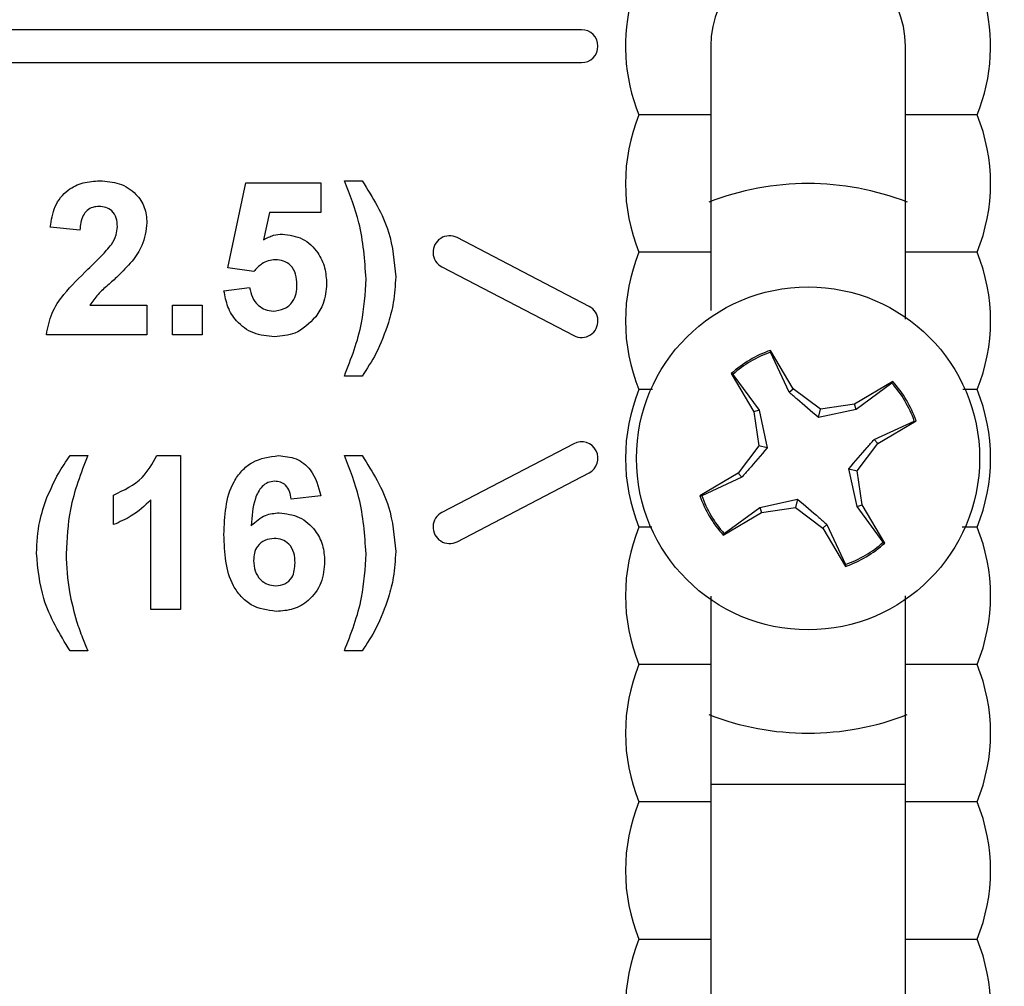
# Model space of a CAD drawing. Header units: inches. Extents: x 0.3 to 33.8, y 0.2 to 21.7.
# Tile 149 of 209: x 26.439 to 26.618, y 9.513 to 9.689. Entities that reach past the tile are written whole.
import ezdxf

# ---------------------------------------------------------------- set-up
doc = ezdxf.new("R2010")
doc.units = ezdxf.units.IN
doc.header["$MEASUREMENT"] = 0
doc.layers.add('BORDERS', color=7, linetype='Continuous')
doc.styles.add('SLDTEXTSTYLE0', font='TXT', dxfattribs={"width": 0.75})
doc.dimstyles.new('SLDDIMSTYLE0', dxfattribs={"dimtxt": 0.1377952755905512, "dimasz": 0.14, "dimexe": 0, "dimexo": 0.0625, "dimgap": 0.0344488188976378, "dimtad": 1, "dimdec": 3, "dimlfac": 5, "dimrnd": 1e-09, "dimzin": 12, "dimdsep": 46, "dimtxsty": 'SLDTEXTSTYLE0', "dimblk1": 'CLOSED', "dimblk2": 'CLOSED', "dimsah": 1, "dimcen": 0.09, "dimadec": 0, "dimazin": 3, "dimtfac": 1, "dimtdec": 3, "dimtofl": 0, "dimtmove": 0, "dimatfit": 3, "dimldrblk": 'CLOSED', "dimfxl": 0, "dimfrac": 2, "dimtolj": 1, "dimtzin": 12, "dimarcsym": 0})

# ---------------------------------------------------------------- blocks, each defined once
blk = doc.blocks.new('_Closed')
at = {"color": 0, "linetype": 'ByBlock', "lineweight": -2}
for p, q in [((-1, 0.166667), (0, 0)), ((-1, 0.166667), (-1, -0.166667)), ((0, 0), (-1, -0.166667)), ((0, 0), (-1, 0))]:
    blk.add_line(p, q, dxfattribs=at)
blk = doc.blocks.new('_D_14')
at = {"layer": 'BORDERS'}
for p, q in [((24.14413510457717, 12.30187955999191), (24.10215060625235, 12.30187955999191)), ((24.10215060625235, 12.30187955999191), (24.10215060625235, 12.08312956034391)), ((24.55139670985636, 12.30187955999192), (24.59338120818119, 12.30187955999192)), ((24.59338120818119, 12.30187955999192), (24.59338120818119, 12.08312956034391)), ((24.10215060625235, 12.08312956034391), (24.14413510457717, 12.08312956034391)), ((24.59338120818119, 12.08312956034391), (24.55139670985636, 12.08312956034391)), ((18.4635266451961, 9.641505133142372), (18.46352664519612, 11.9163330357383)), ((27.31497681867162, 9.557586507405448), (27.31497681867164, 11.91633303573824)), ((18.46352664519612, 11.87696295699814), (27.31497681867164, 11.87696295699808))]:
    blk.add_line(p, q, dxfattribs=at)
at = {"layer": 'BORDERS', "xscale": 0.14, "yscale": 0.14}
for p, rotation in [((18.46352664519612, 11.87696295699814, -0.1545014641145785), 180), ((27.31497681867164, 11.87696295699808, -0.1545014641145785), 360)]:
    blk.add_blockref('_Closed', p, dxfattribs=dict(at, rotation=rotation))
at = {"layer": 'BORDERS', "char_height": 0.1377952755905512, "attachment_point": 1, "style": 'SLDTEXTSTYLE0'}
for s, insert in [('1124', (24.14413510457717, 12.26075699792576)), ('44.257', (24.06777354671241, 12.05459040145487))]:
    blk.add_mtext(s, dxfattribs=dict(at, insert=insert))

msp = doc.modelspace()

# ---------------------------------------------------------------- linework, layer by layer
at = {"color": 7, "linetype": 'Continuous', "lineweight": 25}
for p, q in [((26.54127681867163, 9.68696446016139), (26.34727681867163, 9.686964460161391)), ((26.34727681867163, 9.68096446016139), (26.54127681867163, 9.68096446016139)), ((26.61323376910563, 9.671464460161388), (26.60017681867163, 9.67146446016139)), ((26.47696912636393, 9.643613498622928), (26.4801998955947, 9.659105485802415)), ((26.4801998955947, 9.659105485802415), (26.49384092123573, 9.659105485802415)), ((26.49384092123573, 9.659105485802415), (26.49384092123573, 9.6537208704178)), ((26.49814861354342, 9.65946446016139), (26.50137938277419, 9.65946446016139)), ((26.48451319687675, 9.6537208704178), (26.4834138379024, 9.648723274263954)), ((26.49384092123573, 9.6537208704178), (26.48451319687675, 9.6537208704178)), ((26.45004604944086, 9.65049010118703), (26.44466143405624, 9.651017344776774)), ((26.54266262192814, 9.63662520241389), (26.51866262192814, 9.64912520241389)), ((26.61323376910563, 9.646464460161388), (26.60017681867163, 9.646464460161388)), ((26.4816638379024, 9.642951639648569), (26.47696912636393, 9.643613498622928)), ((26.51589101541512, 9.643803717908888), (26.53989101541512, 9.631303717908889)), ((26.47625117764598, 9.639474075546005), (26.48091784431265, 9.640079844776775)), ((26.45184653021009, 9.636849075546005), (26.46225117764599, 9.636849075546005)), ((26.46225117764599, 9.636849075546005), (26.46225117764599, 9.63146446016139)), ((26.46691784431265, 9.636849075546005), (26.47230245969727, 9.636849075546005)), ((26.46691784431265, 9.63146446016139), (26.46691784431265, 9.636849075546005)), ((26.47230245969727, 9.636849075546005), (26.47230245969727, 9.63146446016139)), ((26.46225117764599, 9.63146446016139), (26.44394348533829, 9.63146446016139)), ((26.47230245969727, 9.63146446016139), (26.46691784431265, 9.63146446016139)), ((26.57980137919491, 9.621641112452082), (26.57566747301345, 9.628618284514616)), ((26.57568047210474, 9.628295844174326), (26.57566747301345, 9.628618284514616)), ((26.57907447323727, 9.620988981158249), (26.57568047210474, 9.628295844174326)), ((26.50137938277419, 9.623925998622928), (26.49814861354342, 9.623925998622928)), ((26.56850952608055, 9.624377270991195), (26.57264343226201, 9.617400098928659)), ((26.5687860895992, 9.624210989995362), (26.56850952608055, 9.624377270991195)), ((26.5687860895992, 9.624210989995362), (26.57356456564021, 9.617724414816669)), ((26.59788962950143, 9.622931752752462), (26.5909124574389, 9.618797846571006)), ((26.5977233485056, 9.62265518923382), (26.59123677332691, 9.617876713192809)), ((26.5977233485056, 9.62265518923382), (26.59788962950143, 9.622931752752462)), ((26.55421252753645, 9.62146446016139), (26.55171986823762, 9.62146446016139)), ((26.57907447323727, 9.620988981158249), (26.57980137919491, 9.621641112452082)), ((26.58476805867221, 9.61791829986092), (26.57980137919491, 9.621641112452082)), ((26.61323376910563, 9.62146446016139), (26.61060559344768, 9.62146446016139)), ((26.5909124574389, 9.618797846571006), (26.58476805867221, 9.61791829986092)), ((26.59123677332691, 9.617876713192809), (26.5909124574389, 9.618797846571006)), ((26.57356456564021, 9.617724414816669), (26.57264343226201, 9.617400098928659)), ((26.57264343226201, 9.617400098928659), (26.5735229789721, 9.611255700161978)), ((26.57356456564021, 9.617724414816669), (26.57503554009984, 9.610868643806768)), ((26.58438100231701, 9.616405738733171), (26.58476805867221, 9.61791829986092)), ((26.59123677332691, 9.617876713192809), (26.58438100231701, 9.616405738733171)), ((26.59450133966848, 9.612366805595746), (26.60180820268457, 9.615760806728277)), ((26.59515347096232, 9.61163989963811), (26.60213064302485, 9.615773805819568)), ((26.60180820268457, 9.615760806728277), (26.60213064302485, 9.615773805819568)), ((26.53989101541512, 9.61162520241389), (26.51589101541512, 9.599125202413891)), ((26.5735229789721, 9.611255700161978), (26.56980016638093, 9.606289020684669)), ((26.57503554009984, 9.610868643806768), (26.5735229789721, 9.611255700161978)), ((26.59143065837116, 9.606673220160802), (26.59515347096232, 9.61163989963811)), ((26.59450133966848, 9.612366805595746), (26.59515347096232, 9.61163989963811)), ((26.44825117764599, 9.60946446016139), (26.45148194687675, 9.60946446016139)), ((26.46403483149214, 9.60946446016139), (26.46835374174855, 9.609464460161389)), ((26.46835374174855, 9.609464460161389), (26.46835374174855, 9.581464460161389)), ((26.49814861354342, 9.609464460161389), (26.50137938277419, 9.609464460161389)), ((26.51866262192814, 9.593803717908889), (26.54266262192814, 9.606303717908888)), ((26.56980016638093, 9.606289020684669), (26.5628229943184, 9.602155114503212)), ((26.57045229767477, 9.605562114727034), (26.56980016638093, 9.606289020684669)), ((26.59138907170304, 9.60020450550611), (26.58991809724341, 9.60706027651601)), ((26.58991809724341, 9.60706027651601), (26.59143065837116, 9.606673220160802)), ((26.59231020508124, 9.60052882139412), (26.59143065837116, 9.606673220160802)), ((26.57045229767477, 9.605562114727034), (26.56314543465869, 9.602168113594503)), ((26.45614861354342, 9.596900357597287), (26.45614861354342, 9.602284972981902)), ((26.46296912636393, 9.581464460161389), (26.46296912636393, 9.601398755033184)), ((26.49384092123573, 9.602155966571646), (26.48845630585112, 9.601567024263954)), ((26.56314543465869, 9.602168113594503), (26.5628229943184, 9.602155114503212)), ((26.57371686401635, 9.60005220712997), (26.58057263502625, 9.601523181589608)), ((26.58057263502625, 9.601523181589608), (26.58018557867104, 9.600010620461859)), ((26.59138907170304, 9.60020450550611), (26.59231020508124, 9.60052882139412)), ((26.5964441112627, 9.593551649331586), (26.59231020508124, 9.60052882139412)), ((26.56706400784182, 9.594997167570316), (26.57404117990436, 9.599131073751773)), ((26.56723028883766, 9.59527373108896), (26.57371686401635, 9.60005220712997)), ((26.57371686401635, 9.60005220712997), (26.57404117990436, 9.599131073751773)), ((26.57404117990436, 9.599131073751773), (26.58018557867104, 9.600010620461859)), ((26.58018557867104, 9.600010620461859), (26.58515225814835, 9.596287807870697)), ((26.59616754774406, 9.593717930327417), (26.59138907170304, 9.60020450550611)), ((26.58587916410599, 9.59693993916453), (26.58515225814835, 9.596287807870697)), ((26.58587916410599, 9.59693993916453), (26.58927316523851, 9.589633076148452)), ((26.55405141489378, 9.596464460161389), (26.55171986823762, 9.596464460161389)), ((26.56723028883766, 9.59527373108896), (26.56706400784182, 9.594997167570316)), ((26.58515225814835, 9.596287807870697), (26.58928616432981, 9.589310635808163)), ((26.61323376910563, 9.596464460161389), (26.6104855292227, 9.596464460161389)), ((26.59616754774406, 9.593717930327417), (26.5964441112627, 9.593551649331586)), ((26.58927316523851, 9.589633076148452), (26.58928616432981, 9.589310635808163)), ((26.46835374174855, 9.581464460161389), (26.46296912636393, 9.581464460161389)), ((26.45148194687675, 9.573925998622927), (26.44825117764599, 9.573925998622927)), ((26.50137938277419, 9.573925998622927), (26.49814861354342, 9.573925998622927)), ((26.61323376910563, 9.571464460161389), (26.60017681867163, 9.571464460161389)), ((26.56477681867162, 9.549712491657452), (26.60017681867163, 9.549712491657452)), ((26.61323376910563, 9.546464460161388), (26.60017681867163, 9.546464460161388)), ((26.55171986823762, 9.52146446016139), (26.56477681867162, 9.52146446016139))]:
    msp.add_line(p, q, dxfattribs=at)
msp.add_circle((26.58247681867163, 9.60896446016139), 0.03120000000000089, dxfattribs=at)
for centre, radius, start, end in [((26.58247681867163, 9.68396446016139), 0.03319999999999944, 337.8825750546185, 202.117424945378), ((26.58247681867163, 9.68396446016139), 0.01770000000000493, 0, 180), ((26.54127681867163, 9.68396446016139), 0.003000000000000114, 270.0000000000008, 90), ((26.58247681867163, 9.658964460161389), 0.03320000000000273, 157.8825750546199, 202.1174249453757), ((26.58247681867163, 9.658964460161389), 0.03319999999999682, 337.8825750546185, 22.11742494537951), ((26.58247681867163, 9.60896446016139), 0.04999999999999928, 68.81520411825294, 111.1852116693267), ((26.51727681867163, 9.64646446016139), 0.002999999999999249, 62.48799737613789, 242.4879973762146), ((26.58247681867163, 9.63396446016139), 0.0332000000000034, 157.8825750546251, 202.1174249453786), ((26.58247681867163, 9.63396446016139), 0.03319999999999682, 337.8825750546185, 22.11742494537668), ((26.54127681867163, 9.63396446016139), 0.003000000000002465, 242.4879973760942, 62.48799737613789), ((26.58247681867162, 9.60896446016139), 0.02079999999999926, 109.1093674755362, 132.1832855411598), ((26.58247681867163, 9.60896446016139), 0.02049128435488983, 109.3701758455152, 131.9224771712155), ((26.58247681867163, 9.60896446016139), 0.02049128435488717, 19.37017584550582, 41.92247717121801), ((26.58247681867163, 9.60896446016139), 0.02079999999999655, 19.1093674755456, 42.18328554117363), ((26.58247681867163, 9.608964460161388), 0.0332000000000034, 157.8825750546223, 202.1174249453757), ((26.58247681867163, 9.608964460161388), 0.03319999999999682, 337.8825750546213, 22.11742494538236), ((26.54127681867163, 9.60896446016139), 0.003000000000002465, 297.5120026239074, 117.5120026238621), ((26.58247681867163, 9.608964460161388), 0.02080000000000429, 199.1093674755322, 222.1832855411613), ((26.58247681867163, 9.60896446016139), 0.02049128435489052, 199.3701758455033, 221.9224771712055), ((26.51727681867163, 9.596464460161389), 0.002999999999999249, 117.5120026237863, 297.5120026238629), ((26.58247681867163, 9.583964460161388), 0.0332000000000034, 157.8825750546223, 202.1174249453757), ((26.58247681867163, 9.583964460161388), 0.03319999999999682, 337.8825750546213, 22.11742494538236), ((26.58247681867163, 9.60896446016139), 0.02049128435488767, 289.3701758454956, 311.9224771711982), ((26.58247681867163, 9.60896446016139), 0.02080000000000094, 289.1093674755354, 312.1832855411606), ((26.58247681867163, 9.55896446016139), 0.0332000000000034, 157.8825750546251, 202.1174249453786), ((26.58247681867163, 9.55896446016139), 0.03319999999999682, 337.8825750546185, 22.11742494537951), ((26.58247681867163, 9.60896446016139), 0.0500000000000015, 248.8451100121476, 291.1586876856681), ((26.58247681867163, 9.533964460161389), 0.03320000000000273, 157.8825750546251, 202.1174249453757), ((26.58247681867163, 9.533964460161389), 0.03319999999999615, 337.8825750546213, 22.11742494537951), ((26.58247681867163, 9.508964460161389), 0.0332000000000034, 157.8825750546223, 202.1174249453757), ((26.58247681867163, 9.508964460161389), 0.03319999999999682, 337.8825750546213, 22.11742494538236)]:
    msp.add_arc(centre, radius, start, end, dxfattribs=at)
for points, knots in [([(26.56477681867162, 9.68396446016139), (26.56477681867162, 9.683730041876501), (26.56477681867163, 9.681668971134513), (26.56477681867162, 9.677193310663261), (26.56477681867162, 9.67354565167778), (26.56477681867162, 9.67146446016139)], [0, 0, 0, 0, 0.05223292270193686, 0.4592463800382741, 1, 1, 1, 1]), ([(26.60017681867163, 9.67146446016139), (26.60017681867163, 9.673737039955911), (26.60017681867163, 9.677600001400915), (26.60017681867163, 9.6821083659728), (26.60017681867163, 9.68396446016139)], [0, 0, 0, 0, 0.5882998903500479, 0.9999999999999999, 0.9999999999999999, 0.9999999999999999, 0.9999999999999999]), ([(26.56477681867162, 9.67146446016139), (26.56131704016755, 9.67146446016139), (26.55689395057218, 9.67146446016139), (26.55264520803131, 9.67146446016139), (26.55171986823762, 9.67146446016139)], [0, 0, 0, 0, 0.7822085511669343, 1, 1, 1, 1]), ([(26.56477681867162, 9.67146446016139), (26.56477681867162, 9.670285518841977), (26.56477681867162, 9.667252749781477), (26.56477681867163, 9.662134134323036), (26.56477681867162, 9.655727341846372), (26.56477681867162, 9.650605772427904), (26.56477681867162, 9.647568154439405), (26.56477681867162, 9.64646446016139)], [0, 0, 0, 0, 0.1552206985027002, 0.3992976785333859, 0.5996152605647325, 0.8545233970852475, 1, 1, 1, 1]), ([(26.60017681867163, 9.646464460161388), (26.60017681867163, 9.64753011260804), (26.60017681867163, 9.650408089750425), (26.60017681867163, 9.65529460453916), (26.60017681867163, 9.661526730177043), (26.60017681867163, 9.666897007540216), (26.60017681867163, 9.6701049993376), (26.60017681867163, 9.67146446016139)], [0, 0, 0, 0, 0.1404568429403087, 0.3793277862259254, 0.5785865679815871, 0.8214162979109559, 1, 1, 1, 1]), ([(26.44466143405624, 9.651017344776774), (26.44485369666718, 9.652303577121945), (26.44523648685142, 9.654864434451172), (26.44754832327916, 9.657833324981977), (26.45061709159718, 9.65926305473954), (26.45264387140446, 9.659397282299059), (26.45365822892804, 9.65946446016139)], [0, 0, 0, 0, 0.2807518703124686, 0.5589701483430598, 0.7792745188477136, 0.9999999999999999, 0.9999999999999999, 0.9999999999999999, 0.9999999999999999]), ([(26.45365822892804, 9.65946446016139), (26.45487121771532, 9.659385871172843), (26.45729103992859, 9.659229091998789), (26.46021207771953, 9.657340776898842), (26.46198845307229, 9.654699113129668), (26.46216357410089, 9.65279833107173), (26.46225117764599, 9.651847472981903)], [0, 0, 0, 0, 0.2805720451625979, 0.5597203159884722, 0.7797519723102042, 1, 1, 1, 1]), ([(26.50209733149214, 9.641605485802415), (26.50185667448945, 9.64505171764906), (26.50142648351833, 9.651212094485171), (26.49915110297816, 9.656940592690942), (26.49814861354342, 9.65946446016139)], [0, 0, 0, 0, 0.559418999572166, 1, 1, 1, 1]), ([(26.50137938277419, 9.65946446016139), (26.50327441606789, 9.656450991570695), (26.50665850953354, 9.651069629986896), (26.50723033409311, 9.644766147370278), (26.50748194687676, 9.641992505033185)], [0, 0, 0, 0, 0.5599825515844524, 1, 1, 1, 1]), ([(26.45354604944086, 9.654797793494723), (26.45315460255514, 9.654771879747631), (26.45237252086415, 9.6547201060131), (26.45131931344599, 9.654131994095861), (26.45027057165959, 9.652750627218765), (26.45013864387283, 9.651422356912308), (26.45004604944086, 9.65049010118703)], [0, 0, 0, 0, 0.1872361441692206, 0.3740838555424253, 0.5606964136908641, 1, 1, 1, 1]), ([(26.45686656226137, 9.651123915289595), (26.4568379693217, 9.65165140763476), (26.45678096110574, 9.65270311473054), (26.45598617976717, 9.654006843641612), (26.4547885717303, 9.654717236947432), (26.45396068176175, 9.654770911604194), (26.45354604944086, 9.654797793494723)], [0, 0, 0, 0, 0.2806195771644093, 0.5594955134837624, 0.7793820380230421, 1, 1, 1, 1]), ([(26.45580085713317, 9.647887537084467), (26.45613121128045, 9.648451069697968), (26.45672106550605, 9.649457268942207), (26.45682210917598, 9.650614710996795), (26.45686656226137, 9.651123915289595)], [0, 0, 0, 0, 0.5600606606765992, 1, 1, 1, 1]), ([(26.46225117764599, 9.651847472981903), (26.46206843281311, 9.650407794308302), (26.46174123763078, 9.647830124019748), (26.46021169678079, 9.645745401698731), (26.45953643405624, 9.644825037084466)], [0, 0, 0, 0, 0.5585193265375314, 1, 1, 1, 1]), ([(26.4834138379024, 9.648723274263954), (26.48402090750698, 9.649051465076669), (26.48510517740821, 9.649637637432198), (26.48632993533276, 9.649731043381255), (26.48686896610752, 9.649772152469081)], [0, 0, 0, 0, 0.5598879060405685, 1, 1, 1, 1]), ([(26.48686896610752, 9.649772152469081), (26.48813853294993, 9.649598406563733), (26.49068055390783, 9.649250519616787), (26.49332961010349, 9.646666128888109), (26.49473534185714, 9.64368997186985), (26.4948569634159, 9.641695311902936), (26.49491784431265, 9.64069683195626)], [0, 0, 0, 0, 0.2790082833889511, 0.5586510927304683, 0.7790710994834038, 1, 1, 1, 1]), ([(26.45151560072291, 9.643366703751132), (26.45236268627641, 9.644166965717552), (26.45387470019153, 9.64559540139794), (26.45521252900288, 9.64718742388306), (26.45580085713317, 9.647887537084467)], [0, 0, 0, 0, 0.5602366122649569, 1, 1, 1, 1]), ([(26.56477681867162, 9.646464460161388), (26.56131704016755, 9.646464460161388), (26.55689395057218, 9.646464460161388), (26.55264520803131, 9.64646446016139), (26.55171986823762, 9.64646446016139)], [0, 0, 0, 0, 0.782208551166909, 1, 1, 1, 1]), ([(26.56477681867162, 9.64646446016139), (26.56477681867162, 9.64528447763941), (26.56477681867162, 9.642249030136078), (26.56477681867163, 9.63860692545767), (26.56477681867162, 9.636145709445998), (26.56477681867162, 9.635879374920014)], [0, 0, 0, 0, 0.3618916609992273, 0.9309486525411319, 1, 1, 1, 1]), ([(26.60017681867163, 9.634283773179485), (26.60017681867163, 9.63488517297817), (26.60017681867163, 9.637670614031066), (26.60017681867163, 9.641897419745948), (26.60017681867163, 9.645105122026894), (26.60017681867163, 9.646464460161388)], [0, 0, 0, 0, 0.1369417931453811, 0.634259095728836, 1, 1, 1, 1]), ([(26.45953643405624, 9.644825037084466), (26.45868115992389, 9.643900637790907), (26.45727194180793, 9.64237752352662), (26.45512028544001, 9.640454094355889), (26.45327210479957, 9.638839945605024), (26.45232131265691, 9.637512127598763), (26.45184653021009, 9.636849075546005)], [0, 0, 0, 0, 0.3399892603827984, 0.5601935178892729, 0.7803806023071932, 1, 1, 1, 1]), ([(26.48559011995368, 9.645105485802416), (26.48515741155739, 9.645066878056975), (26.48429179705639, 9.64498964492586), (26.48288242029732, 9.644274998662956), (26.48212599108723, 9.643453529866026), (26.4816638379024, 9.642951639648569)], [0, 0, 0, 0, 0.2799826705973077, 0.5600932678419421, 1, 1, 1, 1]), ([(26.48953322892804, 9.640579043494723), (26.48950175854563, 9.641217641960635), (26.4894390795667, 9.642489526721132), (26.4885202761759, 9.644086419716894), (26.48709445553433, 9.64499023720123), (26.48609193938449, 9.645067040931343), (26.48559011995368, 9.645105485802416)], [0, 0, 0, 0, 0.2808798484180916, 0.5594232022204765, 0.7794649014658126, 1, 1, 1, 1]), ([(26.44394348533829, 9.63146446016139), (26.44420486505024, 9.632795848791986), (26.44472779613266, 9.635459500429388), (26.44751997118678, 9.639485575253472), (26.44999915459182, 9.641893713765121), (26.45151560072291, 9.643366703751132)], [0, 0, 0, 0, 0.279577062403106, 0.5593377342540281, 1, 1, 1, 1]), ([(26.50748194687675, 9.641992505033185), (26.50739885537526, 9.640420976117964), (26.50725042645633, 9.637613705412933), (26.50651931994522, 9.634901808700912), (26.50619749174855, 9.633708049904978)], [0, 0, 0, 0, 0.5598066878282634, 1, 1, 1, 1]), ([(26.48091784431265, 9.640079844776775), (26.48103761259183, 9.63946521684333), (26.48127684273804, 9.63823753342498), (26.48235695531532, 9.636825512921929), (26.48372274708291, 9.635925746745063), (26.48470224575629, 9.635823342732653), (26.48519188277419, 9.635772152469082)], [0, 0, 0, 0, 0.2803328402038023, 0.5599484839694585, 0.7800247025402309, 0.9999999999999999, 0.9999999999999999, 0.9999999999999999, 0.9999999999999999]), ([(26.48519188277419, 9.635772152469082), (26.48587686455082, 9.635850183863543), (26.48724559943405, 9.636006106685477), (26.48877593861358, 9.637313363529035), (26.4894541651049, 9.638967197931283), (26.48950684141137, 9.640041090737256), (26.48953322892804, 9.640579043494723)], [0, 0, 0, 0, 0.2795791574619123, 0.5586568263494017, 0.7789148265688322, 1, 1, 1, 1]), ([(26.49491784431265, 9.64069683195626), (26.4948160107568, 9.639484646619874), (26.4946340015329, 9.637318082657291), (26.49345265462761, 9.635505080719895), (26.49293226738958, 9.634706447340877)], [0, 0, 0, 0, 0.5594966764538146, 1, 1, 1, 1]), ([(26.49814861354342, 9.623925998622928), (26.49938368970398, 9.627120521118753), (26.50158978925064, 9.632826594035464), (26.50194221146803, 9.638922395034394), (26.50209733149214, 9.641605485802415)], [0, 0, 0, 0, 0.559846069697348, 1, 1, 1, 1]), ([(26.48541624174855, 9.631105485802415), (26.48412658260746, 9.631214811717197), (26.48155132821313, 9.63143311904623), (26.47855551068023, 9.633644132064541), (26.47680812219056, 9.636493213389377), (26.4764369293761, 9.63847990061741), (26.47625117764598, 9.639474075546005)], [0, 0, 0, 0, 0.2799488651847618, 0.5590155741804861, 0.7793232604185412, 1, 1, 1, 1]), ([(26.49293226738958, 9.634706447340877), (26.49175817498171, 9.633530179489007), (26.48965533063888, 9.631423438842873), (26.48671491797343, 9.631202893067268), (26.48541624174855, 9.631105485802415)], [0, 0, 0, 0, 0.5583353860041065, 1, 1, 1, 1]), ([(26.50619749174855, 9.633708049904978), (26.50550754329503, 9.63177730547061), (26.50427501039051, 9.628328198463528), (26.50226446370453, 9.625271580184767), (26.50137938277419, 9.623925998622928)], [0, 0, 0, 0, 0.5597809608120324, 1, 1, 1, 1]), ([(26.58438100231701, 9.616405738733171), (26.58304111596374, 9.617538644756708), (26.58114204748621, 9.61914435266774), (26.57954478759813, 9.620569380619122), (26.57907447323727, 9.620988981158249)], [0, 0, 0, 0, 0.7055492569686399, 1, 1, 1, 1]), ([(26.58991809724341, 9.60706027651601), (26.59105100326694, 9.608400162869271), (26.59265671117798, 9.61029923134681), (26.59408173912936, 9.611896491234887), (26.59450133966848, 9.612366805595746)], [0, 0, 0, 0, 0.705549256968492, 1, 1, 1, 1]), ([(26.44405566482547, 9.601830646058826), (26.44471218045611, 9.60332631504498), (26.44588462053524, 9.605997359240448), (26.44752801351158, 9.608404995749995), (26.44825117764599, 9.60946446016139)], [0, 0, 0, 0, 0.559956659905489, 1, 1, 1, 1]), ([(26.45148194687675, 9.60946446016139), (26.45022758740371, 9.60623756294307), (26.44798804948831, 9.600476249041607), (26.44767218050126, 9.594315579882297), (26.44753322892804, 9.591605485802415)], [0, 0, 0, 0, 0.5600974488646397, 1, 1, 1, 1]), ([(26.45614861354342, 9.602284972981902), (26.45804740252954, 9.603185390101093), (26.4614320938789, 9.60479043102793), (26.46324079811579, 9.60803852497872), (26.46403483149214, 9.60946446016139)], [0, 0, 0, 0, 0.5609932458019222, 1, 1, 1, 1]), ([(26.47625117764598, 9.595088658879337), (26.47637829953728, 9.598481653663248), (26.476537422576, 9.60272878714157), (26.47944564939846, 9.606752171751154), (26.48200395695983, 9.608907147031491), (26.48449870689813, 9.609241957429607), (26.48615662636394, 9.609464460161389)], [0, 0, 0, 0, 0.499464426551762, 0.6251975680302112, 0.7509200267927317, 1, 1, 1, 1]), ([(26.48615662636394, 9.609464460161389), (26.48725215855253, 9.60936063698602), (26.48944084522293, 9.609153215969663), (26.49269629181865, 9.606613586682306), (26.49340702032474, 9.603845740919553), (26.49384092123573, 9.602155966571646)], [0, 0, 0, 0, 0.2807543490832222, 0.560899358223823, 0.9999999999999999, 0.9999999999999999, 0.9999999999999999, 0.9999999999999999]), ([(26.50209733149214, 9.591605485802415), (26.50185667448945, 9.59505171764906), (26.50142648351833, 9.60121209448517), (26.49915110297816, 9.606940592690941), (26.49814861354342, 9.609464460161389)], [0, 0, 0, 0, 0.5594189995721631, 1, 1, 1, 1]), ([(26.50137938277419, 9.609464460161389), (26.50327441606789, 9.606450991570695), (26.50665850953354, 9.601069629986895), (26.50723033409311, 9.59476614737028), (26.50748194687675, 9.591992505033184)], [0, 0, 0, 0, 0.5599825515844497, 1, 1, 1, 1]), ([(26.57503554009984, 9.610868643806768), (26.57390263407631, 9.609528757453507), (26.57229692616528, 9.607629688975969), (26.57087189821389, 9.606032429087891), (26.57045229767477, 9.605562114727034)], [0, 0, 0, 0, 0.7055492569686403, 1, 1, 1, 1]), ([(26.48546672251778, 9.604797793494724), (26.48504628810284, 9.604749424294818), (26.48420476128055, 9.60465261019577), (26.48281020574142, 9.60362920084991), (26.48146741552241, 9.600919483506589), (26.48132295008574, 9.598396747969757), (26.4812263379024, 9.596709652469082)], [0, 0, 0, 0, 0.1248342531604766, 0.2498638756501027, 0.4983416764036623, 1, 1, 1, 1]), ([(26.48845630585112, 9.601567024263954), (26.48838729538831, 9.602020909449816), (26.48824964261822, 9.60292625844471), (26.48757840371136, 9.60405820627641), (26.48655027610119, 9.604712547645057), (26.48582817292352, 9.604769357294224), (26.48546672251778, 9.604797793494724)], [0, 0, 0, 0, 0.2807717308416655, 0.5600456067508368, 0.7797798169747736, 1, 1, 1, 1]), ([(26.44214861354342, 9.591712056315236), (26.44224321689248, 9.593652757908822), (26.44241219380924, 9.597119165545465), (26.44355338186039, 9.600390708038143), (26.44405566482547, 9.601830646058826)], [0, 0, 0, 0, 0.5598596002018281, 1, 1, 1, 1]), ([(26.46296912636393, 9.601398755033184), (26.4618325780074, 9.600346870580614), (26.45980211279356, 9.59846765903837), (26.45726540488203, 9.597379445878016), (26.45614861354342, 9.596900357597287)], [0, 0, 0, 0, 0.5597477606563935, 1, 1, 1, 1]), ([(26.58057263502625, 9.601523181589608), (26.58191252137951, 9.60039027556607), (26.58381158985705, 9.598784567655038), (26.58540884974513, 9.597359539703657), (26.58587916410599, 9.59693993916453)], [0, 0, 0, 0, 0.7055492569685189, 1, 1, 1, 1]), ([(26.4812263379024, 9.596709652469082), (26.48203391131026, 9.59746043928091), (26.48347836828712, 9.598803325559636), (26.48542661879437, 9.598977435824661), (26.48628563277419, 9.599054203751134)], [0, 0, 0, 0, 0.5590844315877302, 1, 1, 1, 1]), ([(26.48628563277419, 9.599054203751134), (26.48755010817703, 9.598893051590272), (26.49008068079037, 9.59857054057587), (26.49282216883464, 9.59613275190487), (26.49435852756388, 9.593220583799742), (26.49449204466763, 9.591232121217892), (26.49455886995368, 9.590236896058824)], [0, 0, 0, 0, 0.2793261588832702, 0.5590105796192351, 0.7792848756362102, 1, 1, 1, 1]), ([(26.48575278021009, 9.581105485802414), (26.48415134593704, 9.58133372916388), (26.48174103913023, 9.581677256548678), (26.47930018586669, 9.583797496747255), (26.47651247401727, 9.587701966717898), (26.47636722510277, 9.591808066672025), (26.47625117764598, 9.595088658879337)], [0, 0, 0, 0, 0.2489215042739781, 0.3746499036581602, 0.5003729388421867, 1, 1, 1, 1]), ([(26.48537697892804, 9.594387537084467), (26.48479587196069, 9.594323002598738), (26.483634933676, 9.594194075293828), (26.48232012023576, 9.593115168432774), (26.48170256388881, 9.591727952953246), (26.48165807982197, 9.590816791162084), (26.4816357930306, 9.590360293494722)], [0, 0, 0, 0, 0.2798454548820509, 0.5590765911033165, 0.7790946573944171, 0.9999999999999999, 0.9999999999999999, 0.9999999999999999, 0.9999999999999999]), ([(26.48917425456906, 9.589962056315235), (26.4891487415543, 9.59058252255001), (26.48909793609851, 9.59181809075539), (26.48822038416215, 9.59337999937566), (26.48683739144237, 9.594262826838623), (26.48586394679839, 9.59434595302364), (26.48537697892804, 9.594387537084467)], [0, 0, 0, 0, 0.2808265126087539, 0.5592251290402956, 0.779501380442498, 1, 1, 1, 1]), ([(26.44825117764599, 9.573925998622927), (26.44638148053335, 9.577010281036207), (26.44304281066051, 9.582517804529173), (26.44242183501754, 9.588902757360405), (26.44214861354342, 9.591712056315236)], [0, 0, 0, 0, 0.5600125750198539, 1, 1, 1, 1]), ([(26.44753322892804, 9.591605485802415), (26.44764909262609, 9.589278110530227), (26.44785604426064, 9.585121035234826), (26.44895220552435, 9.581109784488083), (26.44943467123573, 9.579344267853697)], [0, 0, 0, 0, 0.5598588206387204, 1, 1, 1, 1]), ([(26.49814861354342, 9.573925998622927), (26.49938368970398, 9.577120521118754), (26.50158978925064, 9.582826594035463), (26.50194221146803, 9.588922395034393), (26.50209733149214, 9.591605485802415)], [0, 0, 0, 0, 0.5598460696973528, 1, 1, 1, 1]), ([(26.50748194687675, 9.591992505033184), (26.50739885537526, 9.590420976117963), (26.50725042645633, 9.587613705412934), (26.50651931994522, 9.584901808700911), (26.50619749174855, 9.58370804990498)], [0, 0, 0, 0, 0.5598066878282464, 0.9999999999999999, 0.9999999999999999, 0.9999999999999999, 0.9999999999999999]), ([(26.4816357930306, 9.590360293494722), (26.48167502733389, 9.589718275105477), (26.48175326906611, 9.588437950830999), (26.48276346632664, 9.586903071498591), (26.48414169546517, 9.585944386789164), (26.48514498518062, 9.585829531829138), (26.48564620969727, 9.585772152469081)], [0, 0, 0, 0, 0.2805014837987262, 0.5593809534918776, 0.7798750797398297, 1, 1, 1, 1]), ([(26.48564620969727, 9.585772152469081), (26.486228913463, 9.585839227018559), (26.48739169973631, 9.585973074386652), (26.48903559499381, 9.58748821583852), (26.48912164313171, 9.58902340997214), (26.48917425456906, 9.589962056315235)], [0, 0, 0, 0, 0.2807500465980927, 0.5602371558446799, 0.9999999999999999, 0.9999999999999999, 0.9999999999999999, 0.9999999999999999]), ([(26.49455886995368, 9.590236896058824), (26.49444855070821, 9.588895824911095), (26.49422834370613, 9.586218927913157), (26.49193171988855, 9.583103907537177), (26.4889043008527, 9.581344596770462), (26.4868040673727, 9.581185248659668), (26.48575278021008, 9.581105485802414)], [0, 0, 0, 0, 0.2802047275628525, 0.5593134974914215, 0.7794111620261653, 1, 1, 1, 1]), ([(26.50619749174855, 9.58370804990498), (26.50550754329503, 9.581777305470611), (26.50427501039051, 9.57832819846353), (26.50226446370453, 9.575271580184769), (26.50137938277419, 9.573925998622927)], [0, 0, 0, 0, 0.5597809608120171, 1, 1, 1, 1]), ([(26.56477681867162, 9.583899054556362), (26.56477681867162, 9.583022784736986), (26.56477681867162, 9.57984722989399), (26.56477681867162, 9.575605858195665), (26.56477681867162, 9.57256817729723), (26.56477681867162, 9.571464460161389)], [0, 0, 0, 0, 0.1952576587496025, 0.7076032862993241, 1, 1, 1, 1]), ([(26.60017681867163, 9.571464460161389), (26.60017681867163, 9.57253020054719), (26.60017681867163, 9.575408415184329), (26.60017681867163, 9.579631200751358), (26.60017681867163, 9.58288258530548), (26.60017681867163, 9.583975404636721)], [0, 0, 0, 0, 0.2807669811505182, 0.7582593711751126, 0.9999999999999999, 0.9999999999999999, 0.9999999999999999, 0.9999999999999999]), ([(26.44943467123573, 9.579344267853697), (26.44978726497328, 9.5783216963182), (26.45041694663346, 9.576495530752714), (26.45115650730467, 9.574711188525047), (26.45148194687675, 9.573925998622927)], [0, 0, 0, 0, 0.5599555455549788, 0.9999999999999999, 0.9999999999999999, 0.9999999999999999, 0.9999999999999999]), ([(26.56477681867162, 9.571464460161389), (26.56131704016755, 9.571464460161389), (26.55689395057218, 9.571464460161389), (26.55264520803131, 9.571464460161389), (26.55171986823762, 9.571464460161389)], [0, 0, 0, 0, 0.782208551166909, 1, 1, 1, 1]), ([(26.56477681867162, 9.571464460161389), (26.56477681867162, 9.570285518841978), (26.56477681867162, 9.567252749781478), (26.56477681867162, 9.562134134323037), (26.56477681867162, 9.555727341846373), (26.56477681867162, 9.550605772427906), (26.56477681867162, 9.547568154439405), (26.56477681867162, 9.546464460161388)], [0, 0, 0, 0, 0.1552206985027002, 0.3992976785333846, 0.5996152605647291, 0.8545233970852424, 1, 1, 1, 1]), ([(26.60017681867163, 9.546464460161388), (26.60017681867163, 9.547530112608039), (26.60017681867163, 9.550408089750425), (26.60017681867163, 9.55529460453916), (26.60017681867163, 9.561526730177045), (26.60017681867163, 9.566897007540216), (26.60017681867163, 9.5701049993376), (26.60017681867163, 9.571464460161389)], [0, 0, 0, 0, 0.1404568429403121, 0.3793277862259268, 0.5785865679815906, 0.8214162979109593, 1, 1, 1, 1]), ([(26.56477681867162, 9.546464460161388), (26.56131704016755, 9.546464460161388), (26.55689395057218, 9.546464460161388), (26.55264520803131, 9.546464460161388), (26.55171986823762, 9.546464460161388)], [0, 0, 0, 0, 0.782208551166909, 1, 1, 1, 1]), ([(26.56477681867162, 9.546464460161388), (26.56477681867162, 9.545218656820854), (26.56477681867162, 9.542093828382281), (26.56477681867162, 9.536829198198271), (26.56477681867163, 9.530304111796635), (26.56477681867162, 9.525332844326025), (26.56477681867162, 9.522401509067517), (26.56477681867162, 9.52146446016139)], [0, 0, 0, 0, 0.1639272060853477, 0.4111759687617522, 0.61278566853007, 0.8762206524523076, 1, 1, 1, 1]), ([(26.60017681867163, 9.52146446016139), (26.60017681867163, 9.522710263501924), (26.60017681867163, 9.525835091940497), (26.60017681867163, 9.531099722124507), (26.60017681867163, 9.537624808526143), (26.60017681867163, 9.542596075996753), (26.60017681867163, 9.545527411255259), (26.60017681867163, 9.546464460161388)], [0, 0, 0, 0, 0.1639272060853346, 0.4111759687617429, 0.6127856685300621, 0.8762206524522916, 1, 1, 1, 1]), ([(26.56477681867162, 9.52146446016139), (26.56477681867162, 9.52039880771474), (26.56477681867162, 9.517520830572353), (26.56477681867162, 9.512634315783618), (26.56477681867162, 9.506402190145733), (26.56477681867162, 9.501031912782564), (26.56477681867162, 9.497823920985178), (26.56477681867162, 9.49646446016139)], [0, 0, 0, 0, 0.1404568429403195, 0.379327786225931, 0.5785865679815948, 0.8214162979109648, 1, 1, 1, 1]), ([(26.60017681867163, 9.52146446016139), (26.6036365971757, 9.52146446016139), (26.60805968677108, 9.52146446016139), (26.61230842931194, 9.52146446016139), (26.61323376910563, 9.52146446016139)], [0, 0, 0, 0, 0.782208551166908, 1, 1, 1, 1]), ([(26.60017681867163, 9.49646446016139), (26.60017681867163, 9.4976434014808), (26.60017681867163, 9.5006761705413), (26.60017681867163, 9.505794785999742), (26.60017681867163, 9.512201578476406), (26.60017681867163, 9.517323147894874), (26.60017681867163, 9.520360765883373), (26.60017681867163, 9.52146446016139)], [0, 0, 0, 0, 0.1552206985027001, 0.3992976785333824, 0.5996152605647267, 0.8545233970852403, 0.9999999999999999, 0.9999999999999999, 0.9999999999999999, 0.9999999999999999])]:
    msp.add_open_spline(points, degree=3, knots=knots, dxfattribs=at)

# ---------------------------------------------------------------- dimensions: what is measured, and where the dimension line sits
at = {"layer": 'BORDERS'}
dim = msp.add_linear_dim(base=(27.31497681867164, 11.87696295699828), p1=(18.4635266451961, 9.602135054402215), p2=(27.31497681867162, 9.51821642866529), dimstyle='SLDDIMSTYLE0', dxfattribs=at)
dim.commit()
dim.dimension.update_dxf_attribs({"geometry": '_D_14', "text_midpoint": (24.3477658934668, 11.8769629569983), "dimtype": 160})

doc.saveas('drawing.dxf')
